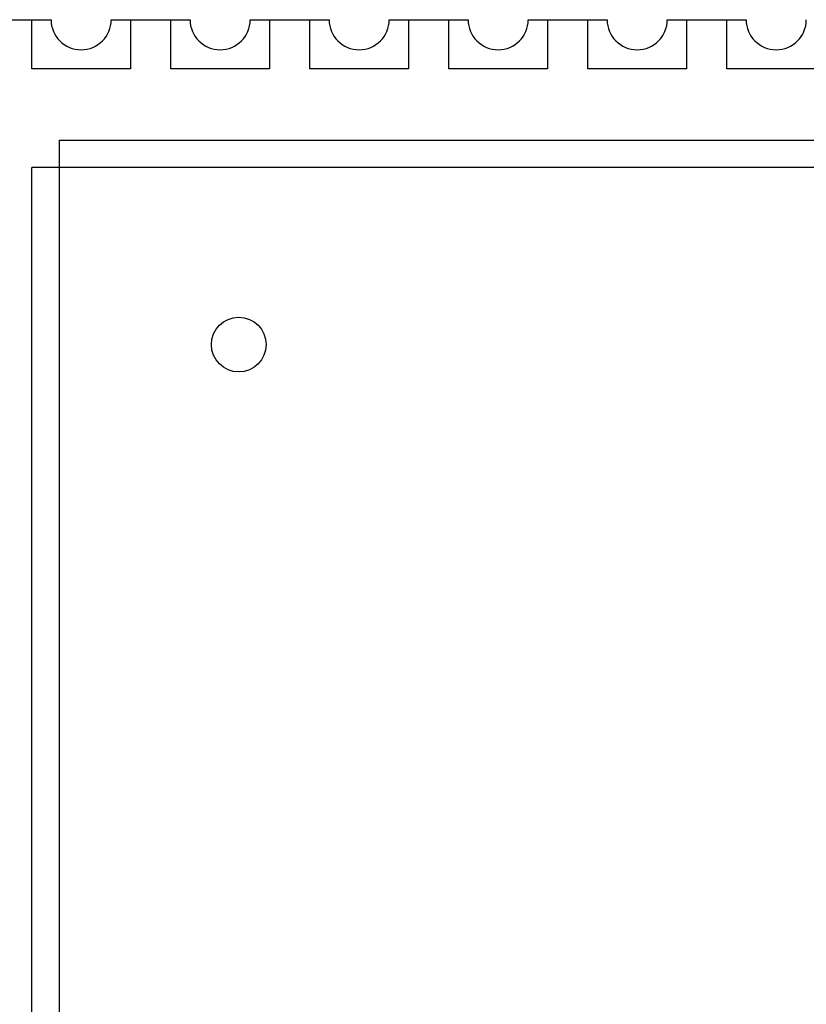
# Model space of a CAD drawing. Header units: millimetres. Extents: x 446.4 to 531.6, y 209.3 to 278.3.
# Tile 44 of 47: x 494.2 to 501.4, y 254 to 263. Entities that reach past the tile are written whole.
import ezdxf

# ---------------------------------------------------------------- set-up
doc = ezdxf.new("R2010")
doc.units = ezdxf.units.MM
doc.header["$LTSCALE"] = 30.734
doc.layers.get('0').update_dxf_attribs({"linetype": 'CONTINUOUS'})

msp = doc.modelspace()

# ---------------------------------------------------------------- linework, layer by layer
at = {"linetype": 'Continuous'}
for p, q in [((493.2343, 262.9943), (494.4593, 262.9943)), ((494.2843, 262.5443), (494.2843, 262.9943)), ((495.0093, 262.9943), (495.7293, 262.9943)), ((495.1843, 262.9943), (495.1843, 262.5443)), ((495.5543, 262.5443), (495.5543, 262.9943)), ((496.2793, 262.9943), (496.9993, 262.9943)), ((496.4543, 262.9943), (496.4543, 262.5443)), ((496.8243, 262.5443), (496.8243, 262.9943)), ((497.5493, 262.9943), (498.2693, 262.9943)), ((497.7243, 262.9943), (497.7243, 262.5443)), ((498.0943, 262.5443), (498.0943, 262.9943)), ((498.8193, 262.9943), (499.5393, 262.9943)), ((498.9943, 262.9943), (498.9943, 262.5443)), ((499.3643, 262.5443), (499.3643, 262.9943)), ((500.0893, 262.9943), (500.8093, 262.9943)), ((500.2643, 262.9943), (500.2643, 262.5443)), ((500.6343, 262.5443), (500.6343, 262.9943)), ((495.1843, 262.5443), (494.2843, 262.5443)), ((496.4543, 262.5443), (495.5543, 262.5443)), ((497.7243, 262.5443), (496.8243, 262.5443)), ((498.9943, 262.5443), (498.0943, 262.5443)), ((500.2643, 262.5443), (499.3643, 262.5443)), ((501.5343, 262.5443), (500.6343, 262.5443)), ((494.5343, 261.8943), (494.5343, 246.0943)), ((494.5343, 261.8943), (511.6343, 261.8943)), ((494.2843, 246.3443), (494.2843, 261.6443)), ((511.8843, 261.6443), (494.2843, 261.6443))]:
    msp.add_line(p, q, dxfattribs=at)
msp.add_circle((496.1743, 260.0243), 0.25, dxfattribs=at)
for centre in [(494.7343, 262.9943), (496.0043, 262.9943), (497.2743, 262.9943), (498.5443, 262.9943), (499.8143, 262.9943), (501.0843, 262.9943)]:
    msp.add_arc(centre, 0.275, 180, 0, dxfattribs=at)

doc.saveas('drawing.dxf')
